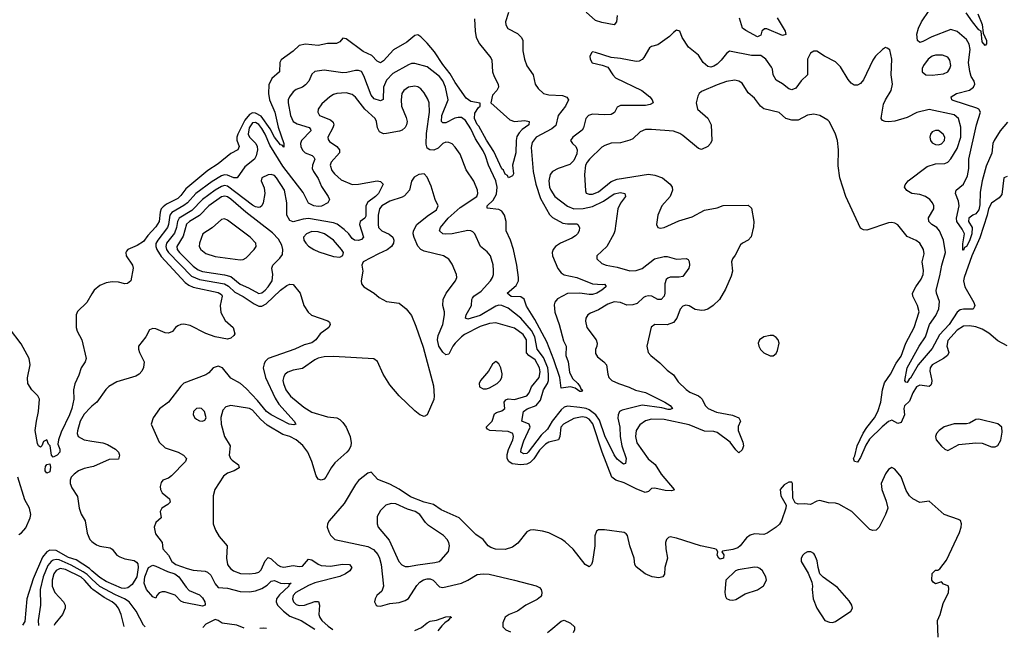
# Model space of a CAD drawing. Header units: inches. Extents: x 1552611 to 1694776, y 811966 to 917215.
# Tile 93 of 256: x 1619536 to 1625852, y 820043 to 824004. Entities that reach past the tile are written whole.
import ezdxf

# ---------------------------------------------------------------- set-up
doc = ezdxf.new("R2010")
doc.units = ezdxf.units.IN
doc.header["$MEASUREMENT"] = 0
doc.layers.add('B6812', color=7, linetype='Continuous')
doc.layers.add('B6822', color=7, linetype='Continuous')

msp = doc.modelspace()

# ---------------------------------------------------------------- linework, layer by layer
at = {"layer": 'B6812', "color": 5}
for points, elevation in [([(1620000, 822245.6), (1619966.7, 822190), (1619906.7, 822133.3), (1619899.6, 822110), (1619898.8, 822030), (1619905.8, 822005.8), (1619934.4, 821950), (1619963.8, 821830), (1619957.1, 821810), (1619931.3, 821770), (1619916.1, 821723.9), (1619890, 821668), (1619881.8, 821630), (1619884, 821570), (1619870, 821509.7), (1619855.9, 821470), (1619802, 821358), (1619785.3, 821310), (1619781.2, 821281.2), (1619793.4, 821250), (1619793.6, 821230), (1619777.4, 821210), (1619750, 821197.4), (1619739.8, 821210), (1619731.1, 821270), (1619721.3, 821281.3), (1619710, 821308.7), (1619690, 821298), (1619678, 821270), (1619670, 821262), (1619658, 821270), (1619650, 821286), (1619636.2, 821370), (1619643.5, 821430), (1619657.4, 821490), (1619664, 821570), (1619652.5, 821592.5), (1619614, 821630), (1619589.3, 821670), (1619587.3, 821707.3), (1619603.5, 821790), (1619596.5, 821830), (1619545.7, 821925.7), (1619470, 822023.9)], 720), ([(1620000, 821524.4), (1619990, 821516.4), (1619950, 821474), (1619924.8, 821430), (1619906.5, 821366.5), (1619905.2, 821350), (1619911.8, 821330), (1619950, 821308.8), (1620000, 821301)], 740), ([(1620000, 821136.1), (1619950, 821125.3), (1619913, 821110), (1619885.3, 821090), (1619867.4, 821070), (1619859.6, 821050), (1619859.7, 821030), (1619870, 821001.3), (1619906.7, 820946.7), (1619916.9, 820870), (1619931.6, 820831.6), (1619957.3, 820790), (1619968.1, 820710), (1619986, 820670), (1620000, 820656.5)], 740), ([(1619530, 820702.1), (1619547.8, 820712.2), (1619575.3, 820744.7), (1619603.4, 820810), (1619607.7, 820830), (1619599.9, 820870), (1619570, 820924.3), (1619523.5, 821070)], 740), ([(1620000, 820469), (1619983.4, 820483.4), (1619899.4, 820539.4), (1619850, 820555.4), (1619770, 820598.5), (1619730, 820601.5), (1619709.8, 820590.2), (1619683.2, 820556.8), (1619623, 820417), (1619581.6, 820290), (1619570, 820144), (1619555, 820120.6)], 740), ([(1620000, 820416.2), (1619970, 820444.8), (1619943.4, 820463.4), (1619866.5, 820506.5), (1619790, 820538.7), (1619770, 820542.1), (1619750, 820538), (1619737.7, 820530), (1619717.4, 820502.6), (1619686.8, 820430), (1619667.8, 820350), (1619669.1, 820250), (1619655.1, 820150), (1619656.1, 820119.2)], 760), ([(1620000, 820356.3), (1619953, 820410), (1619930, 820429.2), (1619830, 820478.7), (1619795.6, 820484.4), (1619770, 820471.2), (1619756.1, 820450), (1619744.7, 820410), (1619743.9, 820370), (1619761.4, 820330), (1619817, 820270), (1619828.5, 820250), (1619828.4, 820230), (1619810.2, 820190), (1619761.8, 820130), (1619757.6, 820117.8)], 780)]:
    msp.add_lwpolyline(points, dxfattribs=dict(at, elevation=elevation))
at = {"layer": 'B6812', "color": 5, "elevation": 720}
msp.add_lwpolyline([(1619710, 821094.7), (1619699.8, 821110), (1619699.8, 821120.3), (1619702, 821138), (1619709.7, 821150.3), (1619730, 821156.3), (1619733.7, 821133.7), (1619730, 821104.5)], close=True, dxfattribs=at)
at = {"layer": 'B6822', "color": 5}
for points, elevation in [([(1625873.3, 823346.7), (1625824.9, 823290), (1625786.3, 823230), (1625779.7, 823210), (1625772.4, 823147.5), (1625735.2, 823064.8), (1625710.1, 822970.1), (1625697, 822897), (1625696.1, 822816.1), (1625690, 822785.1), (1625670, 822758), (1625650.3, 822749.7), (1625625.5, 822730), (1625623, 822710), (1625645.2, 822670), (1625644.5, 822630), (1625630, 822585.3), (1625610, 822549.8), (1625597.1, 822542.9), (1625590, 822525.1), (1625586.3, 822526.3), (1625585.8, 822565.8), (1625596.5, 822630), (1625581.4, 822661.4), (1625547.4, 822710), (1625546.7, 822730), (1625563.2, 822810), (1625559.3, 822839.3), (1625538.9, 822890), (1625544.2, 822910), (1625590, 822948.9), (1625617, 823003), (1625625.2, 823050), (1625625.2, 823110), (1625673.2, 823330), (1625698.7, 823410), (1625689.2, 823429.2), (1625676, 823436), (1625525, 823485), (1625516.3, 823490), (1625511.6, 823510), (1625546.6, 823530), (1625630, 823551.9), (1625654, 823570), (1625663.2, 823590), (1625659.9, 823610), (1625640.3, 823640.4), (1625630.7, 823670.7), (1625623, 823730), (1625633.3, 823813.3), (1625626.2, 823846.2), (1625610, 823876.2), (1625550, 823928.2), (1625510, 823940.6), (1625386.6, 823893.4), (1625330, 823864.2), (1625310, 823858.5), (1625294.7, 823870), (1625292.3, 823910), (1625301.6, 823950), (1625320.6, 823990), (1625370, 824063.1)], 740), ([(1622671.7, 824050), (1622652.8, 823990), (1622654.4, 823970), (1622668.1, 823948.1), (1622730, 823915.8), (1622755.2, 823890), (1622763.2, 823870), (1622763.7, 823803.7), (1622774, 823750), (1622790, 823708.2), (1622830.3, 823650), (1622843.1, 823590), (1622862, 823562), (1622896, 823530), (1622930, 823522.3), (1623018.3, 823518.3), (1623046.7, 823506.7), (1623055.8, 823490), (1623036.8, 823450), (1622990.1, 823390), (1622975.2, 823324.8), (1622950, 823304.4), (1622849, 823250), (1622823.4, 823216.6), (1622816.6, 823183.4), (1622830.8, 823030), (1622847.2, 822950), (1622876.5, 822856.5), (1622934.9, 822754.9), (1622955, 822735), (1623020.1, 822699.9), (1623050, 822694.1), (1623110, 822695.5), (1623117.2, 822690), (1623126.4, 822670), (1623124.8, 822650), (1623114.4, 822630), (1623102.1, 822617.9), (1623077.9, 822602.1), (1623005.4, 822570), (1622974.2, 822550), (1622958.7, 822530), (1622952, 822510), (1622954.8, 822490), (1622988.7, 822408.7), (1623010, 822380.4), (1623030, 822367.6), (1623110, 822350.1), (1623210, 822310.8), (1623274.5, 822305.5), (1623288.1, 822308.1), (1623297.3, 822297.3), (1623296.5, 822290), (1623270, 822268.1), (1623239, 822250), (1623210, 822242.4), (1623190, 822241), (1623130, 822249.5), (1623050, 822247.7), (1622986.8, 822213.2), (1622968.2, 822191.8), (1622964, 822176), (1622969.1, 822129.1), (1622997.7, 822050), (1623024.9, 821944.9), (1623041.7, 821910), (1623040.5, 821850), (1623054.8, 821810), (1623064.1, 821744.1), (1623083.1, 821703.1), (1623115.8, 821670), (1623131.5, 821650), (1623136.2, 821636.2), (1623146.8, 821630), (1623139.9, 821620.1), (1623130, 821619.5), (1623100.1, 821640.1), (1623070, 821649.8), (1623010, 821641.2), (1623001.8, 821710), (1622963.3, 821823.3), (1622917.6, 821937.6), (1622841.5, 822081.5), (1622786.7, 822166.7), (1622772.3, 822212.3), (1622750, 822225.8), (1622690, 822229.2), (1622662.7, 822250), (1622721.2, 822298.8), (1622736.1, 822330), (1622735.9, 822350), (1622725.2, 822430), (1622703.7, 822530), (1622684.4, 822590), (1622657.7, 822650), (1622657.4, 822710), (1622646.7, 822750), (1622630, 822776.5), (1622610, 822786.6), (1622535.5, 822795.5), (1622535.1, 822810), (1622573, 822847), (1622594.2, 822885.8), (1622598.9, 822930), (1622591.7, 822970), (1622542.9, 823070), (1622524.9, 823130), (1622510, 823162.2), (1622460.4, 823240.4), (1622430, 823303.7), (1622397.1, 823357.1), (1622370, 823376.2), (1622350, 823377.4), (1622326.7, 823373.3), (1622270, 823343.2), (1622250, 823342.3), (1622242, 823350), (1622245.1, 823390), (1622285.4, 823490), (1622268.5, 823570), (1622250, 823610.8), (1622230, 823638.5), (1622150, 823701.1), (1622070, 823723.4), (1622050, 823722.6), (1622030, 823714.8), (1621930, 823659.6), (1621890, 823615.7), (1621869.6, 823570), (1621868.9, 823491.1), (1621850, 823482.4), (1621810, 823497), (1621790, 823518.7), (1621744.8, 823644.8), (1621730, 823671.9), (1621710, 823678.2), (1621690, 823677.5), (1621635.7, 823664.3), (1621610, 823662.8), (1621490, 823681), (1621430, 823672.2), (1621410, 823655.1), (1621390.2, 823610), (1621370, 823587), (1621350, 823571.6), (1621310, 823556.8), (1621290, 823541), (1621267.5, 823510), (1621258.9, 823490), (1621257.6, 823470), (1621273.6, 823390), (1621290.5, 823350.5), (1621315.2, 823335.2), (1621392.4, 823312.4), (1621401.5, 823301.5), (1621404.3, 823290), (1621343.8, 823230), (1621336.6, 823210), (1621339.3, 823190), (1621350, 823166.2), (1621367.6, 823150), (1621412.5, 823132.5), (1621422.8, 823122.8), (1621428.6, 823110), (1621413.9, 823070), (1621412.8, 823050), (1621420.7, 823030), (1621450, 822985.5), (1621473.2, 822933.2), (1621515.6, 822870), (1621524.4, 822850), (1621514, 822830), (1621471.6, 822808.4), (1621450, 822805.7), (1621422.7, 822810), (1621390, 822828), (1621355, 822895), (1621223.7, 823063.7), (1621140, 823200), (1621110.6, 823270), (1621090, 823306.7), (1621070, 823331.7), (1621050, 823344.6), (1621030, 823342), (1621007.7, 823310), (1621002.6, 823270), (1621010.8, 823250), (1621050.8, 823210.8), (1621060.4, 823190), (1621061.5, 823170), (1621054.1, 823130), (1621042.1, 823110), (1620980.8, 823059.2), (1620931.2, 822988.8), (1620910, 822990.5), (1620870, 823007.4), (1620850, 823008.2), (1620830, 823001.6), (1620770, 822965), (1620665.7, 822890), (1620612.5, 822830), (1620590, 822812), (1620511.9, 822768.1), (1620499.4, 822750), (1620490.9, 822690), (1620483.8, 822670), (1620421.5, 822590), (1620410.6, 822569.4), (1620409.5, 822550), (1620415.9, 822530), (1620444.9, 822484.9), (1620598.7, 822318.7), (1620621.5, 822301.5), (1620650, 822288.3), (1620810, 822254.7), (1620830, 822240.8), (1620835.6, 822230), (1620822.6, 822170), (1620826.8, 822126.8), (1620855.1, 822075), (1620904.9, 822030), (1620916, 821990), (1620910, 821978), (1620890, 821962), (1620870, 821954), (1620790, 821969.6), (1620730, 821990.9), (1620630, 822042.9), (1620590, 822051.3), (1620570, 822049.8), (1620550, 822041.1), (1620535.8, 822030), (1620516.9, 822003.1), (1620490, 821993), (1620470, 821996.3), (1620410, 822020.9), (1620390, 822022.7), (1620370, 822014), (1620346.4, 821970), (1620298.7, 821910), (1620298, 821890), (1620304.9, 821870), (1620333.8, 821810), (1620330, 821774), (1620319.6, 821750), (1620302.6, 821730), (1620281.5, 821718.5), (1620158.9, 821681.1), (1620108.1, 821651.9), (1620088.8, 821631.2), (1620032, 821550), (1620000, 821524.4)], 740), ([(1622454.6, 824010), (1622457.7, 823930), (1622464, 823890), (1622486, 823850), (1622559.4, 823759.4), (1622564.6, 823744.6), (1622568.5, 823668.5), (1622579.1, 823639.1), (1622606, 823590), (1622607.4, 823570), (1622597.4, 823550), (1622570, 823519.3), (1622558.7, 823470), (1622681.2, 823361.2), (1622710, 823351.5), (1622776.3, 823356.3), (1622803.7, 823350), (1622802, 823330), (1622760.6, 823299.4), (1622740.9, 823279.1), (1622726.3, 823253.7), (1622720.9, 823230), (1622718.2, 823150), (1622698.4, 823070), (1622704.7, 823015.3), (1622696.9, 823003.1), (1622670.9, 822989.1), (1622664.8, 823004.8), (1622650, 823013.2), (1622639.3, 823039.3), (1622630, 823047.6), (1622578.1, 823158.1), (1622530, 823231), (1622480.8, 823320.8), (1622470, 823332.4), (1622453.1, 823370), (1622456.2, 823403.8), (1622479.8, 823440.2), (1622491.1, 823450), (1622489.5, 823469.5), (1622430, 823479.7), (1622400, 823500), (1622330, 823600.2), (1622297, 823657), (1622250, 823717.1), (1622197.2, 823797.2), (1622150, 823853.6), (1622110, 823893.8), (1622090, 823907.6), (1622070, 823903.1), (1622020.8, 823859.2), (1621933.5, 823810), (1621870, 823740.3), (1621850, 823727.7), (1621830, 823737.2), (1621794.6, 823774.6), (1621739.4, 823799.4), (1621630, 823880.5), (1621610, 823884.5), (1621590, 823862.4), (1621568.1, 823851.9), (1621510, 823852.1), (1621450, 823838.2), (1621370, 823846.2), (1621330, 823839.1), (1621290, 823802.7), (1621212.8, 823747.2), (1621204.2, 823730), (1621203.7, 823670), (1621153.9, 823626.1), (1621134.6, 823585.4), (1621133.3, 823530), (1621138, 823490), (1621172.2, 823410), (1621193.7, 823313.7), (1621230, 823210.7), (1621230, 823187.3), (1621219.8, 823199.8), (1621210, 823200.4), (1621170, 823249.9), (1621143.7, 823303.7), (1621085, 823385), (1621050, 823405.2), (1621030, 823405.7), (1621010, 823396.2), (1620979.8, 823360.2), (1620934.7, 823270), (1620928.4, 823250), (1620930.1, 823230.1), (1620943.7, 823190), (1620935.8, 823170), (1620890, 823144.9), (1620810, 823079.8), (1620742.6, 823037.5), (1620601.9, 822918.1), (1620570, 822875.4), (1620550, 822857.1), (1620478.9, 822821.1), (1620455.7, 822804.3), (1620444.8, 822790), (1620437.7, 822770), (1620431.8, 822710), (1620410, 822674.6), (1620359.3, 822620.7), (1620330, 822580.5), (1620290, 822555.1), (1620230.7, 822530), (1620221.4, 822518.6), (1620217.1, 822510), (1620220.4, 822490), (1620259.3, 822430), (1620263.8, 822410), (1620250, 822329.7), (1620227.8, 822312.2), (1620210, 822309.8), (1620170, 822320.7), (1620130, 822322.8), (1620090, 822315.3), (1620050, 822299.2), (1620014.6, 822270), (1620000, 822245.6)], 720), ([(1623369.2, 824030), (1623364.2, 823990), (1623350, 823971.6), (1623270, 823985.6), (1623230, 823999.1), (1623170, 824052.7)], 740), ([(1624395.2, 824015.2), (1624447, 823930), (1624450.9, 823909.1), (1624430, 823901.6), (1624330, 823944.3), (1624314.4, 823945.6), (1624297.2, 823930), (1624290, 823904.2), (1624270, 823893.8), (1624193.7, 823933.7), (1624173.4, 823950), (1624154.4, 824014.4)], 740), ([(1625682, 824042), (1625710, 823973.7), (1625716.5, 823916.5), (1625737.6, 823870), (1625738.8, 823850), (1625730, 823839), (1625710, 823862.7), (1625702.9, 823930), (1625690, 823938.3), (1625648.4, 823990), (1625608.3, 824048.3)], 720), ([(1625870, 822997.2), (1625850, 822989), (1625836.4, 822883.6), (1625818.6, 822861.4), (1625770, 822826.3), (1625750.5, 822790), (1625742, 822750), (1625694.7, 822605.3), (1625645, 822490), (1625593.9, 822350), (1625590.5, 822330), (1625598.9, 822290), (1625657.3, 822190), (1625662.8, 822170), (1625660, 822160), (1625651.7, 822148.3), (1625590, 822148.2), (1625570, 822143.2), (1625550, 822128.7), (1625499.2, 822050), (1625437.1, 821982.9), (1625390, 821895), (1625299.2, 821790), (1625250, 821704.5), (1625241.6, 821698.4), (1625230, 821677.4), (1625220.1, 821680.1), (1625213.6, 821690), (1625230, 821770.2), (1625306.1, 821910), (1625346.9, 821970), (1625373.2, 822050), (1625413, 822107), (1625432, 822150), (1625437.1, 822197.1), (1625417.7, 822250), (1625415.8, 822270), (1625439.8, 822360.2), (1625450.7, 822430), (1625475.4, 822510), (1625462.6, 822590), (1625436.5, 822650), (1625419.3, 822670), (1625386.8, 822690), (1625367.8, 822710), (1625366.9, 822733.1), (1625399.8, 822790), (1625399.8, 822810), (1625390.9, 822830), (1625373.7, 822850), (1625347.6, 822870), (1625310, 822882.3), (1625259.5, 822890), (1625227.3, 822907.3), (1625212.9, 822930), (1625215.5, 822944.5), (1625234.8, 822970), (1625357, 823063), (1625410, 823080.2), (1625470, 823081.8), (1625490, 823091.1), (1625510, 823112.2), (1625550, 823176.9), (1625572.5, 823250), (1625574.4, 823314.4), (1625558.3, 823370), (1625530, 823393.1), (1625370, 823427.9), (1625291.6, 823408.4), (1625230, 823376.4), (1625150, 823353.3), (1625108.5, 823348.4), (1625088.7, 823350), (1625070, 823358), (1625063, 823370), (1625064, 823384), (1625077.6, 823462.4), (1625089.7, 823490), (1625127.1, 823550), (1625135.1, 823590), (1625127.6, 823650), (1625131.1, 823751.1), (1625117.2, 823810), (1625102, 823822), (1625090, 823825.2), (1625070, 823812.7), (1625026, 823770), (1625010, 823745.2), (1624950, 823618), (1624930, 823595.1), (1624910, 823583.7), (1624890, 823583.7), (1624870, 823597), (1624850, 823620.7), (1624802, 823702), (1624770, 823733.5), (1624698.4, 823770), (1624650, 823801.6), (1624630, 823801.6), (1624610, 823789.5), (1624590.3, 823750), (1624590, 823649.7), (1624550, 823610.8), (1624515.4, 823564.6), (1624490, 823554), (1624470, 823561.1), (1624430, 823592), (1624390, 823615.3), (1624369.9, 823650), (1624365.9, 823685.9), (1624359.3, 823699.3), (1624321.8, 823750), (1624290, 823775.2), (1624230, 823775), (1624090, 823801.7), (1624070, 823787.2), (1624036.4, 823743.6), (1624010, 823718.5), (1623990, 823705.2), (1623970, 823699.5), (1623950, 823703.7), (1623921.6, 823730), (1623890, 823775.3), (1623827, 823827), (1623786.3, 823890), (1623770, 823929.2), (1623750, 823936), (1623730, 823922.7), (1623703.9, 823896.1), (1623630, 823842.7), (1623590, 823832), (1623576.7, 823823.3), (1623539.1, 823760.9), (1623530, 823749.5), (1623510, 823737.4), (1623490, 823736.4), (1623390, 823755.8), (1623330, 823761.2), (1623230, 823793), (1623210, 823797), (1623206, 823794), (1623194.4, 823770), (1623196.4, 823750), (1623207.8, 823727.8), (1623273.2, 823713.2), (1623310, 823698.8), (1623340.3, 823650), (1623358.9, 823630), (1623527.6, 823550), (1623577.7, 823510), (1623593.7, 823490), (1623599.1, 823470), (1623580.6, 823459.4), (1623550, 823454.2), (1623390, 823453.3), (1623370, 823442), (1623350.9, 823409.1), (1623330, 823396.1), (1623287.4, 823392.6), (1623210, 823397.1), (1623185.8, 823390), (1623167.1, 823370), (1623153.1, 823310), (1623144.4, 823295.6), (1623084.4, 823250), (1623070.2, 823230), (1623082.8, 823210), (1623103.7, 823190), (1623112.3, 823170), (1623110, 823143.5), (1623090, 823100.5), (1623064.9, 823075.1), (1622990.8, 823050), (1622953.4, 823030), (1622938.7, 823010), (1622930.3, 822970), (1622935.5, 822930), (1622942.9, 822910), (1622970.2, 822870), (1623050, 822808.9), (1623090.6, 822790.6), (1623150, 822792.7), (1623210, 822805.1), (1623280.8, 822839.2), (1623350, 822885.9), (1623390, 822895.8), (1623419.1, 822890), (1623421.7, 822870), (1623390, 822827.2), (1623373.7, 822790), (1623354.4, 822650), (1623347.1, 822630), (1623302.3, 822550), (1623238.4, 822490), (1623237.6, 822470), (1623270, 822440.8), (1623298.8, 822430), (1623370, 822417.7), (1623450, 822392.3), (1623490, 822395.9), (1623530, 822407.2), (1623608.6, 822470), (1623670, 822485.1), (1623690, 822484), (1623750, 822468.3), (1623812, 822472), (1623824.9, 822464.9), (1623830, 822452), (1623832.4, 822430), (1623828.2, 822410), (1623790, 822357.6), (1623767.7, 822352.2), (1623710, 822353.3), (1623693.1, 822346.9), (1623683.2, 822336.8), (1623674, 822310), (1623675.4, 822250), (1623671.4, 822230), (1623651, 822209), (1623630, 822208.5), (1623590.7, 822230.7), (1623570, 822232.9), (1623550, 822228.7), (1623538.9, 822221.1), (1623497, 822183), (1623470, 822175), (1623430, 822172.9), (1623390, 822189.8), (1623350, 822194.2), (1623310, 822178.8), (1623250, 822142.4), (1623197.8, 822122.2), (1623180.4, 822110), (1623168.5, 822090), (1623164.9, 822070), (1623173.7, 822030), (1623233.6, 821950), (1623240.2, 821930), (1623238.5, 821910), (1623230, 821888), (1623230, 821862.8), (1623242, 821842), (1623283.8, 821810), (1623301.1, 821790), (1623309.1, 821730), (1623314.9, 821710), (1623322.2, 821702.2), (1623335.6, 821690), (1623377, 821670), (1623446.9, 821646.9), (1623487.6, 821627.6), (1623550, 821612.1), (1623674.9, 821550), (1623708.7, 821530), (1623724.9, 821510), (1623710, 821503.2), (1623695.3, 821504.7), (1623655, 821515), (1623530, 821530.9), (1623401.4, 821498.6), (1623384.9, 821490), (1623375.6, 821470), (1623372.7, 821447.2), (1623385.7, 821390), (1623387.9, 821330), (1623398.4, 821270), (1623427.6, 821190), (1623423, 821157), (1623410, 821152.8), (1623390, 821167.2), (1623370, 821184.9), (1623350, 821213.3), (1623290, 821335), (1623254.9, 821434.9), (1623233, 821470), (1623190, 821502.1), (1623170, 821510.7), (1623130, 821517.5), (1623050, 821524.4), (1623030, 821518.1), (1623010, 821500.9), (1622951, 821430), (1622922.1, 821377.9), (1622881, 821339), (1622798.3, 821230), (1622790, 821222.3), (1622770, 821219.9), (1622750.8, 821230), (1622752.8, 821250), (1622770, 821302.7), (1622810.4, 821390), (1622803.5, 821410), (1622756.4, 821430), (1622768.5, 821490), (1622792.1, 821507.9), (1622849.6, 821530.4), (1622876.4, 821563.6), (1622896.4, 821630), (1622922.7, 821670), (1622928.1, 821690), (1622929.4, 821730), (1622924.2, 821770), (1622896.6, 821836.6), (1622856.3, 821890), (1622840.2, 821970), (1622818.6, 822010), (1622750, 822089.9), (1622670, 822153.1), (1622630, 822169.9), (1622610, 822172), (1622590, 822165.8), (1622490, 822106.3), (1622410, 822083.7), (1622396.9, 822090), (1622399.8, 822110), (1622434.5, 822170), (1622436.1, 822210), (1622441.2, 822218.8), (1622448.6, 822230), (1622497.3, 822262.7), (1622555.9, 822330), (1622569.8, 822350), (1622575.5, 822370), (1622575.4, 822395.4), (1622572.5, 822432.5), (1622556.9, 822490), (1622535.7, 822515.7), (1622493.3, 822550), (1622455.1, 822630), (1622442.5, 822642.5), (1622429.8, 822649.8), (1622410, 822651.2), (1622310, 822631.2), (1622270, 822628.7), (1622250, 822631.1), (1622228.7, 822650), (1622235.1, 822670), (1622284.5, 822730), (1622361, 822799), (1622469.6, 822870), (1622475.6, 822890), (1622473.6, 822910), (1622450, 822969.2), (1622400.1, 823040.1), (1622361.1, 823141.1), (1622330, 823187.3), (1622310, 823207.3), (1622290, 823215.6), (1622270, 823217.6), (1622250, 823209.6), (1622220.7, 823179.3), (1622193, 823167), (1622168.1, 823168.1), (1622150, 823179.7), (1622144.5, 823204.5), (1622146.2, 823273.8), (1622165, 823410), (1622163.2, 823470), (1622154.4, 823494.4), (1622130, 823535.6), (1622110, 823560.7), (1622090, 823573.9), (1622070, 823578.5), (1622030.4, 823570), (1622000.2, 823550), (1621987.2, 823530), (1621983.5, 823490), (1621985.9, 823450), (1622016.1, 823376.1), (1622021, 823350), (1622017.7, 823330), (1622008.4, 823311.6), (1621990, 823296), (1621972, 823288), (1621890, 823273), (1621870, 823272.7), (1621844.3, 823284.3), (1621832.1, 823310), (1621824.6, 823350), (1621816.1, 823370), (1621749.6, 823429.6), (1621690, 823507.8), (1621670, 823524.1), (1621630, 823534.3), (1621570, 823530.6), (1621550, 823523.7), (1621525.2, 823510), (1621474.8, 823465.2), (1621451.1, 823430), (1621448.3, 823410), (1621460.2, 823390), (1621530, 823362.5), (1621547.6, 823347.6), (1621550.7, 823330), (1621546, 823310), (1621513, 823250), (1621515, 823235), (1621523.5, 823223.5), (1621570.2, 823190), (1621588.3, 823168.3), (1621587.6, 823150), (1621534.3, 823090), (1621528.1, 823070), (1621537.6, 823037.6), (1621555.1, 823015.1), (1621597.6, 822977.6), (1621670, 822946.4), (1621708.7, 822948.7), (1621830, 822970.1), (1621850, 822965.3), (1621868.8, 822950), (1621837.8, 822890), (1621818.7, 822870), (1621770, 822834.1), (1621756.2, 822810), (1621756.7, 822743.3), (1621750.1, 822729.9), (1621720.1, 822710), (1621715.3, 822690), (1621740.8, 822610), (1621730, 822594.7), (1621710, 822586.8), (1621684.4, 822590), (1621670, 822600.3), (1621648.3, 822630), (1621618.2, 822658.2), (1621572.7, 822692.7), (1621550, 822701), (1621390, 822729.2), (1621354.8, 822725.2), (1621290, 822707.1), (1621270, 822716.3), (1621251, 822750), (1621249.1, 822829.1), (1621234.4, 822910), (1621183.5, 822990), (1621170, 823003.5), (1621150, 823010.8), (1621130, 823008.3), (1621088.7, 822990), (1621084.6, 822970), (1621104.8, 822924.8), (1621109, 822890), (1621098.5, 822830), (1621090.2, 822810), (1621078.6, 822801.4), (1621070, 822798.4), (1621050, 822803), (1621030, 822814.3), (1620870, 822936), (1620850, 822939.6), (1620830, 822934.3), (1620789.6, 822910), (1620709.8, 822850.2), (1620640.6, 822779.4), (1620560.1, 822730), (1620548.6, 822710), (1620542.5, 822670), (1620530, 822635), (1620479, 822570), (1620472.8, 822550), (1620477.7, 822530), (1620491.8, 822510), (1620639.5, 822359.5), (1620690, 822338.5), (1620850.1, 822310), (1620875.3, 822295.3), (1620915.8, 822255.8), (1620970, 822228.9), (1621040.5, 822180.5), (1621070, 822166.7), (1621090, 822167), (1621118.2, 822181.8), (1621210, 822268.8), (1621250, 822298.7), (1621270, 822307.9), (1621290, 822305.3), (1621335.3, 822250), (1621359.3, 822170), (1621387.3, 822127.3), (1621409.1, 822109.1), (1621512.7, 822072.7), (1621523.1, 822063.1), (1621528.4, 822050), (1621518.7, 822030), (1621463.1, 821990), (1621436.2, 821950), (1621410, 821931.6), (1621361.4, 821918.6), (1621300.4, 821890), (1621130.4, 821830), (1621110, 821811.2), (1621103.9, 821796.1), (1621099.2, 821770), (1621112.4, 821710), (1621175.7, 821575.7), (1621198.9, 821538.9), (1621298, 821430), (1621306.8, 821410), (1621294, 821406), (1621265.1, 821410), (1621150, 821469.1), (1621118.7, 821490), (1621062.2, 821562.2), (1620990, 821639.5), (1620952.7, 821670), (1620890, 821705.5), (1620837.6, 821770), (1620810, 821781.1), (1620777.6, 821770), (1620750, 821739.7), (1620730, 821726.2), (1620590, 821672), (1620570, 821654.2), (1620490, 821551.8), (1620432.9, 821507.1), (1620391.8, 821450), (1620379.1, 821410), (1620430, 821294.8), (1620470, 821258.7), (1620553.4, 821230), (1620587.3, 821210), (1620607.3, 821190), (1620600.5, 821170), (1620510, 821077.4), (1620490, 821063.5), (1620454.9, 821050), (1620444.1, 821035.9), (1620437.8, 821010), (1620439.2, 820990), (1620450.3, 820970), (1620496.3, 820930), (1620500.7, 820910), (1620486.2, 820893.8), (1620447.3, 820870), (1620438, 820850), (1620443.8, 820810), (1620410, 820779.6), (1620399.3, 820750), (1620407.5, 820707.5), (1620450.2, 820650), (1620454.6, 820610), (1620490, 820570.3), (1620512.8, 820530), (1620538.8, 820510), (1620610, 820483.6), (1620650, 820474.4), (1620726.7, 820466.7), (1620740.9, 820460.9), (1620761.5, 820441.5), (1620790, 820386.7), (1620810, 820361.8), (1620870, 820357.9), (1620950, 820336.8), (1621010, 820334.1), (1621050, 820340.1), (1621090, 820355.6), (1621123.7, 820376.3), (1621150, 820402), (1621170, 820406.9), (1621210, 820390.6), (1621232.6, 820387.4), (1621278.8, 820390), (1621261.8, 820378.2), (1621262.2, 820370), (1621204, 820316), (1621184.5, 820290), (1621182, 820270), (1621190.7, 820250), (1621228.4, 820210), (1621270, 820179.2), (1621342.6, 820150), (1621429.4, 820094.9)], 760), ([(1625870, 821912.2), (1625810, 821944.9), (1625754.1, 821994.1), (1625710, 822019.1), (1625670, 822034.5), (1625630, 822039.9), (1625590, 822037.6), (1625550, 822013.4), (1625490, 821945.4), (1625484.2, 821910), (1625496.3, 821870), (1625488.4, 821850), (1625462.3, 821830), (1625390.1, 821790), (1625377.1, 821770), (1625375.4, 821750), (1625387, 821690), (1625385.6, 821670), (1625380.1, 821659.9), (1625370, 821651.4), (1625310, 821660.9), (1625290, 821649.2), (1625264.8, 821610), (1625243.6, 821556.4), (1625212.9, 821527.1), (1625208.8, 821510), (1625211.4, 821470), (1625190, 821419.6), (1625170, 821415), (1625130, 821435.1), (1625110, 821426.8), (1625067.9, 821392.1), (1624987.3, 821312.7), (1624964.5, 821275.5), (1624930, 821196.2), (1624910, 821165.2), (1624890.8, 821170.8), (1624886, 821190), (1624893.9, 821206.1), (1624909.6, 821270), (1624947.8, 821352.2), (1624970, 821387.9), (1625019.9, 821450), (1625040.1, 821490), (1625059.5, 821550), (1625071.1, 821630), (1625084.2, 821675.8), (1625121.9, 821730), (1625158.1, 821801.9), (1625190, 821846), (1625220.2, 821930), (1625275, 822030), (1625306.1, 822130), (1625296.5, 822170), (1625264.9, 822230), (1625264.1, 822250), (1625284.4, 822290), (1625320, 822340), (1625332.7, 822370), (1625334.4, 822394.4), (1625326.3, 822450), (1625337.7, 822502.3), (1625334.9, 822530), (1625311, 822571), (1625287.6, 822587.6), (1625230, 822614.4), (1625170, 822688), (1625150, 822699.7), (1625130, 822703.1), (1625110, 822700.4), (1624970, 822654), (1624950, 822655.1), (1624930, 822666), (1624836.2, 822870), (1624798.4, 822990), (1624786, 823066), (1624789.2, 823170), (1624783.2, 823230), (1624770.5, 823270.5), (1624730, 823349.6), (1624720, 823360), (1624670, 823388.5), (1624630, 823398.9), (1624590, 823390.9), (1624530, 823359.2), (1624490, 823359.8), (1624452, 823370), (1624409, 823409), (1624310, 823432.6), (1624288.2, 823450), (1624250, 823501.1), (1624210, 823535.1), (1624170, 823596.9), (1624150.5, 823610.5), (1624124.7, 823615.3), (1624070, 823607.3), (1624010, 823586.4), (1623910, 823543.1), (1623894.9, 823530), (1623886.5, 823513.5), (1623875.5, 823470), (1623885, 823430), (1623951.5, 823371.5), (1623971.2, 823330), (1623975.6, 823230), (1623968.5, 823210), (1623950.4, 823190), (1623910, 823171.1), (1623890, 823178), (1623790, 823261.7), (1623770, 823274.5), (1623730, 823289.1), (1623590, 823300.3), (1623550, 823298.8), (1623515.6, 823284.4), (1623470, 823239.8), (1623450, 823230.8), (1623390, 823214.2), (1623330, 823210.9), (1623290, 823197.8), (1623270, 823186.2), (1623191, 823110), (1623176.3, 823090), (1623166.6, 823070), (1623160.5, 823010), (1623165.3, 822905.3), (1623170.2, 822890.2), (1623190, 822885), (1623210, 822885.5), (1623250, 822900.6), (1623330, 822965.5), (1623370, 822981.2), (1623570, 823013.6), (1623610, 823007.5), (1623660.7, 822990), (1623708.1, 822950), (1623721.5, 822930), (1623723.9, 822910), (1623709.1, 822870), (1623656.3, 822810), (1623630.5, 822750), (1623620.5, 822690), (1623630, 822671), (1623646.7, 822666.7), (1623670, 822670.4), (1623765.6, 822714.4), (1623850, 822739.8), (1623930, 822782.8), (1624010, 822796.9), (1624050, 822813), (1624210, 822815.3), (1624230, 822795.5), (1624246.2, 822710), (1624244, 822676), (1624229.3, 822610.7), (1624210.1, 822589.9), (1624173, 822570), (1624161.1, 822558.9), (1624126.3, 822493.7), (1624108.9, 822470), (1624102, 822450), (1624108.4, 822390), (1624101.3, 822358.7), (1624064.4, 822275.5), (1624025.3, 822210), (1623984.2, 822170), (1623950, 822147.7), (1623930, 822140.8), (1623910, 822138.9), (1623870, 822144.6), (1623830, 822167.7), (1623810, 822173.5), (1623790, 822167.2), (1623772.3, 822147.7), (1623751, 822090), (1623730, 822062.5), (1623690, 822046.6), (1623611.6, 822048.4), (1623587.2, 822032.8), (1623558.4, 821910), (1623568.2, 821870), (1623584.9, 821850), (1623642.5, 821802.5), (1623690, 821755.5), (1623730, 821726.4), (1623761.3, 821681.3), (1623811.7, 821631.7), (1623835.3, 821615.3), (1623891.2, 821591.2), (1623902.1, 821582.1), (1623913.7, 821570), (1623934.2, 821530), (1623953.2, 821510), (1624005.9, 821485.9), (1624108.5, 821468.5), (1624148.7, 821450), (1624159.5, 821430), (1624145.5, 821394.5), (1624145, 821370), (1624174.8, 821294.8), (1624178.5, 821270), (1624170, 821244.7), (1624150, 821226.5), (1624130, 821244.4), (1624093.9, 821293.9), (1624010, 821356), (1623990, 821362.1), (1623930, 821365.9), (1623830, 821405.7), (1623670, 821439.9), (1623590, 821440.9), (1623550, 821431.7), (1623515.2, 821404.9), (1623491.5, 821370), (1623485.9, 821330), (1623496.1, 821290), (1623567.6, 821187.6), (1623612, 821152), (1623652.2, 821090), (1623733.6, 820990), (1623733, 820987), (1623717.6, 820982.4), (1623675.9, 820984.1), (1623610, 820999.4), (1623590, 820996.3), (1623570, 820977.3), (1623547.9, 820972.1), (1623490, 820994.2), (1623412.9, 821032.9), (1623360.3, 821050), (1623334.8, 821070), (1623272.8, 821230), (1623212.6, 821412.6), (1623190, 821441.3), (1623170, 821452.7), (1623143.9, 821456.1), (1623090, 821445.9), (1623024.3, 821410), (1623007.3, 821390), (1623001.8, 821330), (1622991.6, 821310), (1622930, 821295), (1622910, 821281.6), (1622870, 821242.4), (1622833.6, 821186.4), (1622810, 821164), (1622790, 821153.3), (1622750, 821148.4), (1622695.8, 821155.8), (1622673, 821170), (1622664.2, 821190), (1622664.3, 821215.7), (1622672.2, 821247.8), (1622699.9, 821310), (1622703.4, 821330), (1622699.8, 821350), (1622670, 821362.2), (1622552.3, 821370), (1622537.5, 821377.5), (1622528.7, 821390), (1622566.5, 821430), (1622583, 821477), (1622594.6, 821485.4), (1622630, 821495.7), (1622648.1, 821510), (1622644.3, 821550), (1622654.9, 821565.1), (1622670, 821571.3), (1622710, 821568.2), (1622790, 821590.8), (1622804.2, 821610), (1622818.9, 821650), (1622869.5, 821710), (1622875.2, 821744.8), (1622871.7, 821770), (1622842.5, 821822.5), (1622803.2, 821850), (1622787.3, 821867.3), (1622788.4, 821950), (1622765.6, 821985.6), (1622710, 822025.3), (1622590, 822059.9), (1622550, 822055.8), (1622490, 822036), (1622390, 821983.9), (1622370, 821969.9), (1622330.5, 821930), (1622315.6, 821910), (1622290, 821858), (1622270, 821855), (1622250, 821871.4), (1622236.9, 821890), (1622226, 821910), (1622216.5, 821950), (1622221.1, 821978.9), (1622249.8, 822050), (1622261.8, 822110), (1622262.3, 822130), (1622251, 822171), (1622253.7, 822210), (1622272.4, 822250), (1622332.4, 822330), (1622340.4, 822350), (1622338.5, 822370), (1622310, 822436.2), (1622288.5, 822468.5), (1622254, 822490), (1622130, 822519), (1622110, 822529.8), (1622090.4, 822550.4), (1622066.3, 822606.3), (1622061.3, 822630), (1622063.2, 822650), (1622084.9, 822690), (1622150, 822744.6), (1622210, 822785), (1622220.5, 822810), (1622202, 822850), (1622176.7, 822936.7), (1622150, 822993.6), (1622130, 823014.3), (1622096, 823010), (1622067.2, 822992.8), (1622050, 822969), (1622036.3, 822910), (1622005.4, 822874.6), (1621990, 822865), (1621910, 822839.4), (1621859.5, 822810), (1621843.8, 822790), (1621836.5, 822750), (1621835, 822690), (1621838.8, 822670), (1621858.4, 822650), (1621907.4, 822627.4), (1621930.1, 822610.1), (1621936.3, 822590), (1621933.5, 822570), (1621921.3, 822550), (1621893, 822527), (1621837.3, 822502.7), (1621739.1, 822450), (1621730.5, 822430), (1621737.6, 822390), (1621726.4, 822330), (1621728.2, 822310), (1621744, 822290), (1621810, 822250.3), (1621841.5, 822221.5), (1621890, 822196.3), (1621970, 822186.4), (1622016.3, 822150), (1622050, 822106.8), (1622078.5, 822038.5), (1622124.6, 821904.6), (1622190, 821656), (1622195.5, 821590), (1622192, 821567.9), (1622150, 821469), (1622130, 821459.5), (1622102.9, 821470), (1622070, 821494.7), (1621970, 821591.9), (1621910, 821662), (1621868.2, 821730), (1621831, 821811), (1621808.2, 821828.2), (1621550, 821843.6), (1621490, 821841.8), (1621450, 821833), (1621430, 821823.2), (1621350, 821767.2), (1621290, 821756.4), (1621257.3, 821742.7), (1621240.2, 821730), (1621230, 821715.4), (1621224.6, 821690), (1621227.7, 821670), (1621244.2, 821630), (1621273.8, 821590), (1621359.7, 821519.7), (1621410, 821487.5), (1621510, 821457.2), (1621570, 821450.1), (1621590, 821440.7), (1621610, 821420.8), (1621630, 821391), (1621656.7, 821330), (1621663.3, 821290), (1621660.1, 821270), (1621650, 821248.3), (1621635.1, 821230), (1621558.5, 821161.5), (1621534.1, 821130), (1621500.3, 821070), (1621490, 821058), (1621470, 821049.7), (1621450, 821057), (1621438, 821078), (1621411.4, 821170), (1621384.6, 821230), (1621352.6, 821272.6), (1621310.5, 821310), (1621270, 821329.9), (1621223.7, 821343.7), (1621123.5, 821403.5), (1621081, 821441), (1621030, 821498.5), (1621010, 821509.9), (1620890, 821529.1), (1620859.3, 821520.7), (1620840, 821500), (1620827.5, 821452.5), (1620828.8, 821410), (1620850.2, 821330), (1620886.5, 821270), (1620880.6, 821210), (1620888.2, 821190), (1620898.4, 821178.4), (1620940.4, 821150), (1620944.9, 821130), (1620912.7, 821110), (1620870, 821095), (1620844.6, 821075.4), (1620788.2, 820990), (1620776.4, 820950), (1620778, 820770), (1620793, 820730), (1620816.5, 820690), (1620867.4, 820630), (1620862.2, 820550), (1620870, 820510.4), (1620877.5, 820497.5), (1620890, 820481.7), (1620908.2, 820470), (1620952.7, 820452.7), (1621009, 820449), (1621050, 820453.2), (1621070, 820459.8), (1621085, 820475), (1621110, 820533.4), (1621130, 820553.9), (1621150, 820546), (1621190, 820506.6), (1621210, 820496.2), (1621230, 820493.1), (1621290, 820503), (1621330, 820496.6), (1621350, 820500.1), (1621390, 820544.5), (1621410, 820539.4), (1621450, 820511), (1621470, 820504.4), (1621530, 820498.5), (1621608, 820512), (1621651.6, 820510), (1621667.6, 820490), (1621655, 820470), (1621627.2, 820450), (1621590, 820433.5), (1621430, 820393.2), (1621390, 820375.6), (1621307.7, 820330), (1621290.1, 820310), (1621285.5, 820290), (1621292.5, 820270), (1621310, 820253.7), (1621330, 820246.5), (1621362.4, 820250), (1621430, 820273.5), (1621452.6, 820272.6), (1621460.4, 820250), (1621455.1, 820190), (1621461.5, 820170), (1621474.7, 820150), (1621514.5, 820114.5), (1621544.3, 820093.3)], 780), ([(1620000, 821301), (1620069.9, 821290.1), (1620099.6, 821279.6), (1620151.3, 821250), (1620170.2, 821230), (1620176.5, 821210), (1620170, 821184.5), (1620110, 821183.1), (1620010, 821138.2), (1620000, 821136.1)], 740), ([(1625427.8, 820042.9), (1625424.7, 820150), (1625442, 820190), (1625459.3, 820260.7), (1625493.6, 820330), (1625497, 820357), (1625492.5, 820372.5), (1625462.7, 820382.7), (1625450, 820398), (1625410, 820386), (1625395.9, 820395.9), (1625387.4, 820410), (1625388.7, 820451.3), (1625410, 820473.4), (1625425.6, 820474.4), (1625438.6, 820481.4), (1625482.2, 820537.8), (1625565.7, 820714.3), (1625576.7, 820750), (1625577.6, 820770), (1625571.3, 820791.3), (1625558.8, 820798.8), (1625467.1, 820830), (1625370, 820916.9), (1625310, 820907.2), (1625265.3, 820930), (1625243.8, 820950), (1625223.3, 820983.3), (1625190, 821071.1), (1625150, 821120.5), (1625130, 821131.8), (1625110, 821119.6), (1625090, 821091.8), (1625061.8, 821030), (1625065.8, 820990), (1625095.5, 820915.5), (1625104.8, 820870), (1625090.9, 820830), (1625050, 820749.6), (1625030.9, 820729.1), (1625010, 820727.3), (1624990, 820734), (1624874.6, 820850), (1624790, 820896.4), (1624770, 820902.6), (1624725.7, 820905.7), (1624670, 820920.7), (1624650, 820916.2), (1624610, 820894.5), (1624570, 820899.5), (1624530, 820897), (1624510, 820906), (1624495.9, 820935.9), (1624493, 821030), (1624490, 821037.2), (1624470, 821038.4), (1624439.2, 821020.8), (1624414.9, 820990), (1624419.3, 820950), (1624453.4, 820890), (1624450.4, 820870), (1624422.4, 820790), (1624410, 820767.8), (1624390, 820749.7), (1624330.6, 820710), (1624310, 820702), (1624250, 820705.4), (1624221.3, 820698.7), (1624199.5, 820680.5), (1624158.8, 820630), (1624142.3, 820617.7), (1624110, 820605.8), (1624045.1, 820594.9), (1624040.7, 820590), (1624052.8, 820572.8), (1624050.2, 820550), (1624030, 820543.9), (1624020.4, 820550), (1624009.8, 820570), (1624014, 820590), (1624005.6, 820605.6), (1623995.3, 820610), (1623902.9, 820630), (1623750, 820678.5), (1623710, 820686.4), (1623698, 820682), (1623684.4, 820670), (1623678, 820650), (1623680.2, 820610), (1623692.9, 820550), (1623675.2, 820490), (1623672.5, 820447.5), (1623662, 820430), (1623636.4, 820423.6), (1623594.5, 820430), (1623549.4, 820449.4), (1623490, 820495.1), (1623481.4, 820510), (1623477.5, 820550), (1623449.9, 820629.9), (1623435, 820695), (1623427.4, 820707.4), (1623414.9, 820714.9), (1623287, 820733), (1623248.9, 820731.1), (1623236.2, 820723.8), (1623226.1, 820693.9), (1623224.8, 820630), (1623210, 820529), (1623204.2, 820510), (1623190, 820495.8), (1623163.1, 820510), (1623087.3, 820607.3), (1623035.6, 820655.6), (1623012.3, 820672.3), (1622930, 820712.2), (1622890, 820723.6), (1622830, 820732.1), (1622810, 820730.6), (1622790, 820718.9), (1622732.8, 820647.2), (1622698.4, 820621.6), (1622650, 820606.2), (1622588.8, 820608.8), (1622559, 820619), (1622542.3, 820630), (1622510, 820669.7), (1622461.8, 820701.8), (1622354.7, 820810), (1622240.8, 820860.8), (1622190, 820894.7), (1622130, 820910.4), (1622043.5, 820943.5), (1621970, 820992.2), (1621910, 821025.3), (1621834.2, 821054.2), (1621790, 821102), (1621770, 821094.7), (1621710, 821048.4), (1621690, 821023.1), (1621618, 820902), (1621521.2, 820790), (1621510.1, 820770), (1621508.4, 820750), (1621519.1, 820719.1), (1621530, 820697), (1621558.8, 820670), (1621770, 820625.8), (1621805, 820605), (1621833.3, 820573.3), (1621844.3, 820550), (1621854.2, 820510), (1621869.4, 820370.5), (1621860.2, 820339.8), (1621826.7, 820310), (1621815.8, 820290), (1621812.4, 820270), (1621822, 820250), (1621830, 820244.9), (1621850, 820242.3), (1621910, 820258.6), (1621970, 820266), (1622010, 820278.6), (1622030, 820292.6), (1622084.1, 820375.9), (1622102.9, 820397.1), (1622127.7, 820412.3), (1622150, 820418), (1622170, 820416.9), (1622188.7, 820408.7), (1622230, 820366.5), (1622250, 820362.2), (1622370, 820391.1), (1622410, 820409.2), (1622470, 820444.9), (1622509.9, 820450.1), (1622548.5, 820448.5), (1622710, 820409.7), (1622850, 820372.3), (1622870, 820362.8), (1622881.3, 820350), (1622886.2, 820330), (1622883, 820310), (1622877.3, 820302.7), (1622855, 820285), (1622783.2, 820250), (1622730, 820211.2), (1622675.5, 820190), (1622650, 820173), (1622635.2, 820135.2), (1622635.5, 820110), (1622654.8, 820090), (1622684.2, 820077.7)], 820), ([(1620000, 820656.5), (1620006.7, 820650), (1620030, 820635.9), (1620050, 820628.3), (1620117.2, 820617.2), (1620130, 820608), (1620159.4, 820570), (1620178.1, 820558.1), (1620210, 820546.4), (1620270, 820535.6), (1620285.8, 820525.8), (1620294.2, 820514.2), (1620297.2, 820490), (1620286.8, 820430), (1620257.5, 820382.5), (1620230, 820361.2), (1620210, 820356.3), (1620190, 820357.9), (1620090, 820400.7), (1620050, 820425.6), (1620000, 820469)], 740), ([(1620342.2, 820109.8), (1620330, 820121.1), (1620284.3, 820210), (1620238.9, 820270), (1620209.7, 820289.7), (1620150, 820315.2), (1620050, 820368.5), (1620000, 820416.2)], 760), ([(1620205.5, 820111.7), (1620186.3, 820190), (1620170.6, 820230.6), (1620155.9, 820250), (1620130.4, 820270), (1620079, 820299), (1620005.5, 820350), (1620000, 820356.3)], 780), ([(1620975.7, 820101.1), (1620930, 820120), (1620834.4, 820134.4), (1620810, 820150.7), (1620790, 820157.1), (1620730, 820127.1), (1620710.7, 820104.7)], 760), ([(1622071.4, 820086.1), (1622114.4, 820105.6), (1622150, 820136.6), (1622170, 820146.9), (1622210, 820153.5), (1622270, 820174.4), (1622297.3, 820177.3), (1622306.4, 820170), (1622295, 820165), (1622284.9, 820150), (1622263.3, 820136.7), (1622243.2, 820116.8), (1622219.5, 820084)], 780), ([(1622921.3, 820074.4), (1622944.5, 820090), (1623010, 820146.4), (1623030, 820152.2), (1623070, 820132.7), (1623094.4, 820110), (1623096, 820090), (1623086.3, 820072.2)], 820), ([(1621119.7, 820099.1), (1621119.4, 820099.4), (1621102.2, 820102.2), (1621076.6, 820099.7)], 760)]:
    msp.add_lwpolyline(points, dxfattribs=dict(at, elevation=elevation))
for points, elevation in [([(1625410, 823776.8), (1625390, 823769.9), (1625363.5, 823750), (1625335, 823710), (1625326, 823690), (1625326.2, 823670), (1625350, 823650.2), (1625390, 823648), (1625462.7, 823657.3), (1625490, 823670.3), (1625503.1, 823690), (1625508.8, 823710), (1625504, 823744), (1625490, 823764), (1625456.4, 823776.4)], 760), ([(1625410, 823293.5), (1625390, 823285.1), (1625378.5, 823270), (1625374.7, 823250), (1625379.1, 823230), (1625390, 823214.9), (1625410, 823202.7), (1625430, 823200.5), (1625450, 823207.3), (1625469.8, 823230), (1625471.2, 823250), (1625460.3, 823270), (1625430, 823292.4)], 780), ([(1620851.8, 822871.8), (1620830, 822867.9), (1620750, 822810.3), (1620690, 822747), (1620626.1, 822710), (1620607.1, 822692.9), (1620584.3, 822615.7), (1620544.2, 822550), (1620547.5, 822530), (1620562.4, 822510), (1620650, 822423.2), (1620680.2, 822400.2), (1620710, 822388.7), (1620850, 822367.6), (1620890, 822356.5), (1620950, 822306.9), (1621005.1, 822285.1), (1621070, 822246.9), (1621090, 822251.1), (1621110, 822268.2), (1621129.8, 822290), (1621155.1, 822330), (1621160.9, 822370), (1621154, 822410), (1621159.6, 822430), (1621206, 822474.1), (1621221.5, 822498.5), (1621224.7, 822530), (1621217.4, 822557.4), (1621195.8, 822595.8), (1621157, 822637), (1620987.2, 822770), (1620890, 822852.4), (1620870, 822866.8)], 780), ([(1620850, 822726.5), (1620830, 822722.3), (1620771.2, 822668.8), (1620710.3, 822629.7), (1620690.1, 822570), (1620688.6, 822550), (1620698.6, 822530), (1620730, 822504.6), (1620790, 822484.8), (1620950, 822463.4), (1620970, 822465.2), (1620990, 822477.2), (1621041.3, 822530), (1621053, 822550), (1621050.8, 822570), (1621014.8, 822610), (1620870, 822718.7)], 820), ([(1621410, 822644.4), (1621375.3, 822630), (1621357.6, 822610), (1621358.7, 822590), (1621372.4, 822570), (1621390, 822552.4), (1621424, 822530), (1621455.1, 822515.1), (1621550, 822484.9), (1621590, 822481.1), (1621610, 822492), (1621612.8, 822510), (1621600.5, 822530), (1621548.3, 822590), (1621491.1, 822630), (1621450, 822643)], 780), ([(1624350, 821978.2), (1624310, 821969.7), (1624282.6, 821950), (1624274.3, 821930), (1624277.7, 821910), (1624288.7, 821888.7), (1624310, 821867.2), (1624350, 821847.2), (1624370, 821848.8), (1624390, 821863.8), (1624398.4, 821881.6), (1624407.4, 821930), (1624402.3, 821950), (1624390, 821966.3), (1624370, 821977.6)], 820), ([(1622590, 821812.7), (1622570, 821794), (1622543.7, 821750), (1622491.6, 821690), (1622483.2, 821670), (1622486.7, 821650), (1622510, 821637.3), (1622530, 821637.2), (1622550, 821643.2), (1622598.5, 821670), (1622618.7, 821690), (1622628.6, 821710), (1622631.6, 821731.6), (1622622, 821770), (1622610, 821797.2)], 820), ([(1620690, 821513), (1620670, 821509.4), (1620650.6, 821490), (1620648.7, 821468.7), (1620659.1, 821450), (1620670, 821441.6), (1620690, 821430.6), (1620710, 821428.4), (1620723.7, 821436.3), (1620732.7, 821450), (1620720.9, 821490), (1620702, 821510)], 780), ([(1625690, 821440.8), (1625670, 821439.7), (1625630, 821417.1), (1625610, 821411.3), (1625530, 821411.1), (1625467.5, 821392.5), (1625433.8, 821370), (1625416.9, 821350), (1625410.2, 821330), (1625416.1, 821310), (1625450, 821269.1), (1625470, 821250.3), (1625490, 821241.7), (1625560.9, 821279.1), (1625670, 821290.5), (1625710, 821287), (1625770, 821264.1), (1625794.7, 821265.3), (1625810, 821274), (1625830, 821307.3), (1625838.9, 821358.9), (1625836.4, 821390), (1625810, 821411.3)], 820), ([(1621918.9, 820901.1), (1621885.5, 820890), (1621850, 820855.1), (1621830, 820817.2), (1621828.4, 820771.6), (1621836.9, 820750), (1621906, 820666), (1621969.2, 820529.2), (1621986.8, 820506.8), (1622010, 820497), (1622030, 820496.8), (1622090, 820508.5), (1622198.4, 820521.6), (1622227.3, 820530), (1622240.9, 820539.1), (1622287.7, 820592.3), (1622292.5, 820630), (1622289.1, 820650), (1622279.2, 820670), (1622255.3, 820695.3), (1622159.6, 820759.6), (1622139.3, 820779.3), (1622102.3, 820830), (1622072.9, 820850), (1622023.7, 820863.7), (1621950, 820899.4)], 840), ([(1624612, 820592), (1624590, 820592), (1624570, 820580.9), (1624560.5, 820570), (1624549.3, 820550.7), (1624549.1, 820530), (1624594.9, 820454.9), (1624616.8, 820396.8), (1624622.8, 820370), (1624620.7, 820350), (1624627.3, 820290), (1624650.5, 820230.5), (1624701, 820150), (1624730, 820139.1), (1624750, 820137.3), (1624770, 820144.9), (1624868.7, 820210), (1624879, 820230), (1624874, 820250), (1624856.6, 820276.6), (1624783.3, 820363.3), (1624689.5, 820429.5), (1624669.4, 820449.4), (1624658, 820490), (1624652.7, 820532.7), (1624638, 820570), (1624630, 820581.2)], 840), ([(1620710, 820243.5), (1620590, 820265.1), (1620570, 820273.6), (1620533.1, 820313.1), (1620470, 820333.8), (1620450, 820334.2), (1620431.4, 820328.6), (1620415.8, 820310), (1620410, 820294), (1620390, 820302.4), (1620350, 820348.7), (1620334.9, 820390), (1620338.1, 820430), (1620363, 820490), (1620390, 820505.1), (1620410, 820500.1), (1620484.6, 820464.6), (1620531.4, 820450), (1620557.8, 820430), (1620603.6, 820363.6), (1620623.8, 820343.8), (1620690, 820314.9), (1620710, 820296.3), (1620723.7, 820270), (1620725.5, 820254.5), (1620725.5, 820250)], 740), ([(1624250, 820492.7), (1624144.2, 820475.8), (1624128.8, 820470), (1624066.8, 820410), (1624060.7, 820330), (1624063.5, 820303.5), (1624070.8, 820290.8), (1624090, 820282.8), (1624110, 820280.7), (1624130, 820285.5), (1624190, 820321.6), (1624270, 820348), (1624307.5, 820372.5), (1624326.6, 820410), (1624323.7, 820430), (1624300.9, 820470), (1624284.2, 820484.2), (1624271.3, 820491.3)], 840)]:
    msp.add_lwpolyline(points, close=True, dxfattribs=dict(at, elevation=elevation))

doc.saveas('drawing.dxf')
